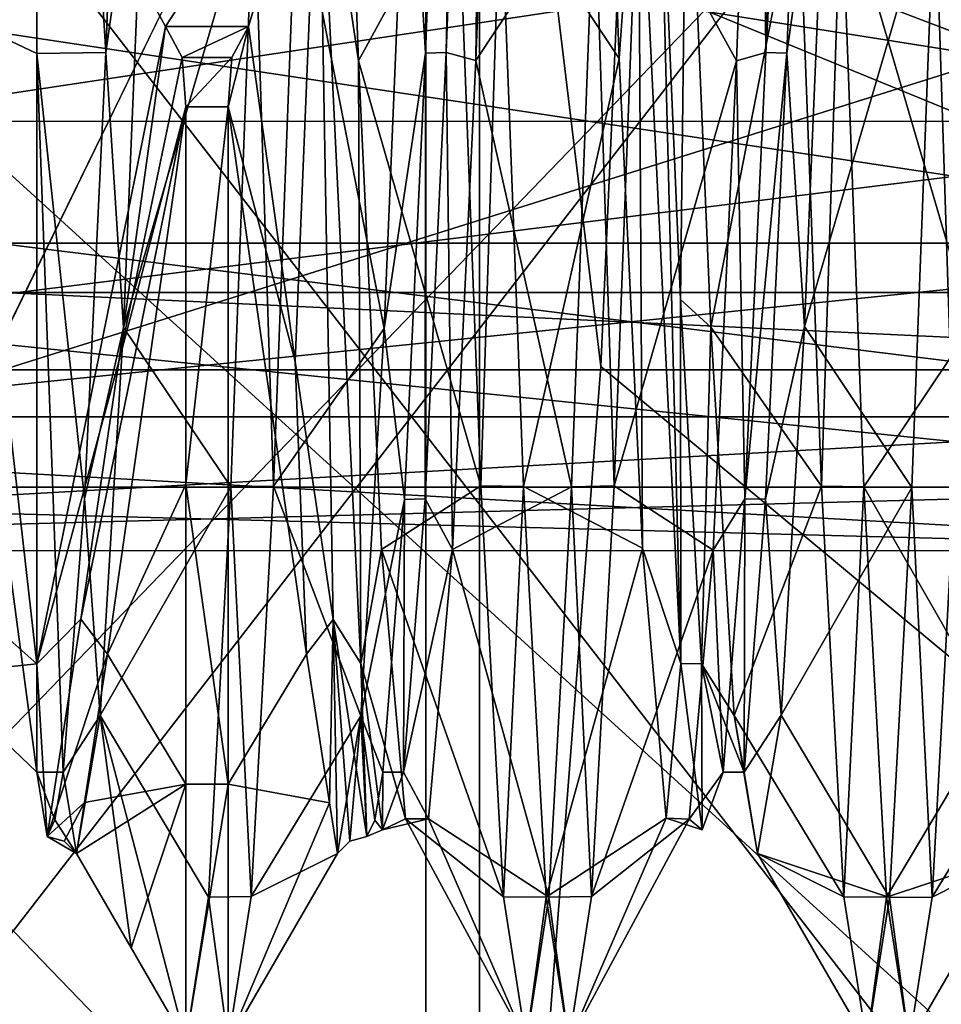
# Model space of a CAD drawing. Header units: millimetres. Extents: x -110 to 163, y -50 to 19.
# Tile 21 of 256: x -99.35 to -96.64, y -20.13 to -17.24. Entities that reach past the tile are written whole.
import ezdxf

# ---------------------------------------------------------------- set-up
doc = ezdxf.new("R2010")
doc.units = ezdxf.units.MM
doc.header["$LTSCALE"] = 65.185185
for name, color, linetype in [('210', 7, 'CONTINUOUS'), ('219', 7, 'CONTINUOUS'), ('233', 7, 'CONTINUOUS'), ('234', 7, 'CONTINUOUS'), ('235', 7, 'CONTINUOUS'), ('362', 7, 'CONTINUOUS'), ('6026', 7, 'CONTINUOUS'), ('6030', 7, 'CONTINUOUS'), ('6190', 7, 'CONTINUOUS'), ('6191', 7, 'CONTINUOUS'), ('6194', 7, 'CONTINUOUS'), ('6227', 7, 'CONTINUOUS'), ('6230', 7, 'CONTINUOUS'), ('6255', 7, 'CONTINUOUS'), ('6257', 7, 'CONTINUOUS'), ('6283', 7, 'CONTINUOUS'), ('6285', 7, 'CONTINUOUS'), ('896', 7, 'CONTINUOUS'), ('900', 7, 'CONTINUOUS'), ('902', 7, 'CONTINUOUS'), ('907', 7, 'CONTINUOUS'), ('911', 7, 'CONTINUOUS'), ('915', 7, 'CONTINUOUS'), ('916', 7, 'CONTINUOUS'), ('922', 7, 'CONTINUOUS'), ('924', 7, 'CONTINUOUS'), ('929', 7, 'CONTINUOUS'), ('930', 7, 'CONTINUOUS'), ('935', 7, 'CONTINUOUS'), ('937', 7, 'CONTINUOUS'), ('940', 7, 'CONTINUOUS'), ('943', 7, 'CONTINUOUS'), ('949', 7, 'CONTINUOUS')]:
    doc.layers.add(name, color=color, linetype=linetype)

msp = doc.modelspace()

# ---------------------------------------------------------------- linework, layer by layer
at = {"layer": '210', "color": 7, "linetype": 'CONTINUOUS', "true_color": 0x0303ff}
for points in [[(-80, -15.3, 18), (-80, -24.3, 15.5885), (-102, -15.3, 18), (-80, -15.3, 18)], [(-102, -15.3, 18), (-80, -24.3, 15.5885), (-102, -24.3, 15.5885), (-102, -15.3, 18)]]:
    msp.add_3dface(points, dxfattribs=at)
at = {"layer": '219', "color": 7, "linetype": 'CONTINUOUS', "true_color": 0x0303ff}
for points in [[(-95.3719, -21.3384, -16.9569), (-80, -15.3, -18), (-102, -15.3, -18), (-95.3719, -21.3384, -16.9569)], [(-102, -24.3, -15.5885), (-95.3719, -21.3384, -16.9569), (-102, -15.3, -18), (-102, -24.3, -15.5885)]]:
    msp.add_3dface(points, dxfattribs=at)
at = {"layer": '233', "color": 7, "linetype": 'CONTINUOUS', "true_color": 0x0303ff}
for points in [[(-103, -25.55, -17.7535), (-103, -15.3, -20.5), (-98, -22.8304, -19.0668), (-103, -25.55, -17.7535)], [(-98, -22.8304, -19.0668), (-103, -15.3, -20.5), (-98, -15.3026, -20.5), (-98, -22.8304, -19.0668)]]:
    msp.add_3dface(points, dxfattribs=at)
at = {"layer": '234', "color": 7, "linetype": 'CONTINUOUS', "true_color": 0x0303ff}
for points in [[(-97.6437, -18.2539, -20.646), (-98, -15.3026, -20.5), (-97.5112, -15.3002, -20.9888), (-97.6437, -18.2539, -20.646)], [(-98, -22.8304, -19.0668), (-98, -15.3026, -20.5), (-97.6437, -18.2539, -20.646), (-98, -22.8304, -19.0668)]]:
    msp.add_3dface(points, dxfattribs=at)
at = {"layer": '235', "color": 7, "linetype": 'CONTINUOUS', "true_color": 0x0303ff}
for points in [[(-103, -15.3, 20.5), (-103, -25.55, 17.7535), (-98, -15.3, 20.5), (-103, -15.3, 20.5)], [(-103, -25.55, 17.7535), (-29.8423, -15.3, 20.5), (-63.9212, -15.3, 20.5), (-103, -25.55, 17.7535)], [(-29.8423, -15.3, 20.5), (-103, -25.55, 17.7535), (-26.6474, -20.0316, 19.9465), (-29.8423, -15.3, 20.5)], [(-103, -25.55, 17.7535), (-63.9212, -15.3, 20.5), (-98, -15.3, 20.5), (-103, -25.55, 17.7535)], [(-26.6474, -20.0316, 19.9465), (-103, -25.55, 17.7535), (-23.4256, -22.6324, 19.1438), (-26.6474, -20.0316, 19.9465)]]:
    msp.add_3dface(points, dxfattribs=at)
at = {"layer": '362', "linetype": 'CONTINUOUS'}
for points in [[(-97.6437, -18.2539, -20.646), (-97.5112, -15.3002, -20.9888), (-94.7336, -20.6767, -21.4421), (-97.6437, -18.2539, -20.646)], [(-97.5112, -15.3002, -20.9888), (-95.7689, -15.3003, -21.9447), (-94.7336, -20.6767, -21.4421), (-97.5112, -15.3002, -20.9888)], [(-98, -22.8304, -19.0668), (-97.6437, -18.2539, -20.646), (-94.7336, -20.6767, -21.4421), (-98, -22.8304, -19.0668)]]:
    msp.add_3dface(points, dxfattribs=at)
at = {"layer": '6026', "linetype": 'CONTINUOUS'}
for points in [[(-91.3745, -43.6626, -52), (-98.1575, -38.458, -52), (-91.3745, 13.0626, -52), (-91.3745, -43.6626, -52)], [(-98.1575, -38.458, -52), (-98.1575, 7.858, -52), (-91.3745, 13.0626, -52), (-98.1575, -38.458, -52)], [(-98.1575, -38.458, -52), (-103.3622, -31.6752, -52), (-98.1575, 7.858, -52), (-98.1575, -38.458, -52)], [(-103.3622, -31.6752, -52), (-103.3622, 1.0752, -52), (-98.1575, 7.858, -52), (-103.3622, -31.6752, -52)]]:
    msp.add_3dface(points, dxfattribs=at)
at = {"layer": '6030', "linetype": 'CONTINUOUS'}
for points in [[(-91.3745, 13.0626, -51.5), (-98.1575, 7.858, -51.5), (-91.3745, -43.6626, -51.5), (-91.3745, 13.0626, -51.5)], [(-98.1575, 7.858, -51.5), (-103.3622, 1.0752, -51.5), (-98.1575, -38.458, -51.5), (-98.1575, 7.858, -51.5)], [(-98.1575, 7.858, -51.5), (-98.1575, -38.458, -51.5), (-91.3745, -43.6626, -51.5), (-98.1575, 7.858, -51.5)], [(-103.3622, 1.0752, -51.5), (-103.3622, -31.6752, -51.5), (-98.1575, -38.458, -51.5), (-103.3622, 1.0752, -51.5)]]:
    msp.add_3dface(points, dxfattribs=at)
at = {"layer": '6190', "color": 7, "linetype": 'CONTINUOUS', "true_color": 0x505055}
for points in [[(-98.1584, -17.3334, -3.8285), (-98.0334, -14.0314, -4.1452), (-98.0975, -17.3315, -3.8295), (-98.1584, -17.3334, -3.8285)], [(-98.0334, -14.0314, -4.1452), (-97.9726, -14.0314, -4.1452), (-98.0975, -17.3315, -3.8295), (-98.0334, -14.0314, -4.1452)], [(-98.2204, -18.6447, -2.7577), (-98.1584, -17.3334, -3.8285), (-98.1595, -18.6433, -2.7595), (-98.2204, -18.6447, -2.7577)], [(-98.1584, -17.3334, -3.8285), (-98.0975, -17.3315, -3.8295), (-98.1595, -18.6433, -2.7595), (-98.1584, -17.3334, -3.8285)], [(-98.2836, -19.4456, -1.2674), (-98.2204, -18.6447, -2.7577), (-98.2227, -19.4456, -1.2674), (-98.2836, -19.4456, -1.2674)], [(-98.2227, -19.4456, -1.2674), (-98.2204, -18.6447, -2.7577), (-98.1595, -18.6433, -2.7595), (-98.2227, -19.4456, -1.2674)]]:
    msp.add_3dface(points, dxfattribs=at)
at = {"layer": '6191', "color": 7, "linetype": 'CONTINUOUS', "true_color": 0x505055}
for points in [[(-97.1583, -17.3315, -3.8295), (-97.0334, -14.0313, -4.1452), (-96.9727, -14.0339, -4.146), (-97.1583, -17.3315, -3.8295)], [(-97.1583, -17.3315, -3.8295), (-96.9727, -14.0339, -4.146), (-97.0976, -17.3343, -3.828), (-97.1583, -17.3315, -3.8295)], [(-97.2203, -18.6433, -2.7594), (-97.1583, -17.3315, -3.8295), (-97.0976, -17.3343, -3.828), (-97.2203, -18.6433, -2.7594)], [(-97.2203, -18.6433, -2.7594), (-97.0976, -17.3343, -3.828), (-97.1595, -18.644, -2.7586), (-97.2203, -18.6433, -2.7594)], [(-97.2836, -19.4456, -1.2674), (-97.2203, -18.6433, -2.7594), (-97.2227, -19.4456, -1.2674), (-97.2836, -19.4456, -1.2674)], [(-97.2203, -18.6433, -2.7594), (-97.1595, -18.644, -2.7586), (-97.2227, -19.4456, -1.2674), (-97.2203, -18.6433, -2.7594)]]:
    msp.add_3dface(points, dxfattribs=at)
at = {"layer": '6194', "color": 7, "linetype": 'CONTINUOUS', "true_color": 0x505055}
for points in [[(-97.5335, -16.567, 4.1457), (-97.4087, -19.1267, 2.0367), (-97.4727, -16.5673, 4.1456), (-97.5335, -16.567, 4.1457)], [(-97.4087, -19.1267, 2.0367), (-97.4095, -18.0573, 3.3451), (-97.4727, -16.5673, 4.1456), (-97.4087, -19.1267, 2.0367)], [(-97.4087, -19.1267, 2.0367), (-97.3477, -19.1281, 2.0343), (-97.4095, -18.0573, 3.3451), (-97.4087, -19.1267, 2.0367)], [(-97.4087, -19.1267, 2.0367), (-97.3455, -19.6152, 0.4141), (-97.3477, -19.1281, 2.0343), (-97.4087, -19.1267, 2.0367)], [(-97.3455, -19.6152, 0.4141), (-97.2836, -19.4456, -1.2674), (-97.3477, -19.1281, 2.0343), (-97.3455, -19.6152, 0.4141)], [(-97.2836, -19.4456, -1.2674), (-97.2227, -19.4456, -1.2674), (-97.3477, -19.1281, 2.0343), (-97.2836, -19.4456, -1.2674)]]:
    msp.add_3dface(points, dxfattribs=at)
at = {"layer": '6227', "linetype": 'CONTINUOUS'}
for points in [[(-103.8168, -15.3, -17.25), (-95.5, -15.3, -17.25), (-95.5, -23.925, -14.9389), (-103.8168, -15.3, -17.25)], [(-103.8168, -23.925, -14.9389), (-103.8168, -15.3, -17.25), (-95.5, -23.925, -14.9389), (-103.8168, -23.925, -14.9389)], [(-95.5, -15.3, 17.25), (-103.8168, -15.3, 17.25), (-103.8168, -23.925, 14.9389), (-95.5, -15.3, 17.25)], [(-95.5, -15.3, 17.25), (-103.8168, -23.925, 14.9389), (-95.5, -23.925, 14.9389), (-95.5, -15.3, 17.25)]]:
    msp.add_3dface(points, dxfattribs=at)
at = {"layer": '6230', "linetype": 'CONTINUOUS'}
for points in [[(-100.6, -15.3, 10.55), (-95.8, -15.3, 10.55), (-95.8, -21.5011, 8.5351), (-100.6, -15.3, 10.55)], [(-100.6, -15.3, 10.55), (-95.8, -21.5011, 8.5351), (-100.6, -21.5011, 8.5351), (-100.6, -15.3, 10.55)], [(-95.8, -15.3, -10.55), (-100.6, -15.3, -10.55), (-100.6, -21.5011, -8.5351), (-95.8, -15.3, -10.55)], [(-95.8, -21.5011, -8.5351), (-95.8, -15.3, -10.55), (-100.6, -21.5011, -8.5351), (-95.8, -21.5011, -8.5351)]]:
    msp.add_3dface(points, dxfattribs=at)
at = {"layer": '6255', "linetype": 'CONTINUOUS'}
for points in [[(-95.3, -17.534, 11.9588), (-95.3, -16.424, 11.7715), (-102.3, -17.5343, 11.9581), (-95.3, -17.534, 11.9588)], [(-95.3, -16.424, 11.7715), (-102.3, -16.4241, 11.7714), (-102.3, -17.5343, 11.9581), (-95.3, -16.424, 11.7715)], [(-95.3, -18.4025, 12.675), (-95.3, -17.534, 11.9588), (-102.3, -18.4025, 12.675), (-95.3, -18.4025, 12.675)], [(-95.3, -17.534, 11.9588), (-102.3, -17.5343, 11.9581), (-102.3, -18.4025, 12.675), (-95.3, -17.534, 11.9588)]]:
    msp.add_3dface(points, dxfattribs=at)
at = {"layer": '6257', "linetype": 'CONTINUOUS'}
for points in [[(-95.3, -16.8376, 16.1018), (-95.3, -17.892, 15.7077), (-102.3, -16.8374, 16.1018), (-95.3, -16.8376, 16.1018)], [(-95.3, -17.892, 15.7077), (-102.3, -17.8924, 15.7083), (-102.3, -16.8374, 16.1018), (-95.3, -17.892, 15.7077)], [(-95.3, -17.892, 15.7077), (-95.3, -18.6092, 14.8402), (-102.3, -17.8924, 15.7083), (-95.3, -17.892, 15.7077)], [(-95.3, -18.6092, 14.8402), (-102.3, -18.6093, 14.84), (-102.3, -17.8924, 15.7083), (-95.3, -18.6092, 14.8402)], [(-95.3, -18.7952, 13.7299), (-95.3, -18.4025, 12.675), (-102.3, -18.7959, 13.7299), (-95.3, -18.7952, 13.7299)], [(-95.3, -18.4025, 12.675), (-102.3, -18.4025, 12.675), (-102.3, -18.7959, 13.7299), (-95.3, -18.4025, 12.675)], [(-95.3, -18.6092, 14.8402), (-95.3, -18.7952, 13.7299), (-102.3, -18.6093, 14.84), (-95.3, -18.6092, 14.8402)], [(-95.3, -18.7952, 13.7299), (-102.3, -18.7959, 13.7299), (-102.3, -18.6093, 14.84), (-95.3, -18.7952, 13.7299)]]:
    msp.add_3dface(points, dxfattribs=at)
at = {"layer": '6283', "linetype": 'CONTINUOUS'}
for points in [[(-95.3, -16.4241, -11.7714), (-95.3, -17.534, -11.9589), (-102.3, -16.4239, -11.7715), (-95.3, -16.4241, -11.7714)], [(-95.3, -17.534, -11.9589), (-102.3, -17.5343, -11.9582), (-102.3, -16.4239, -11.7715), (-95.3, -17.534, -11.9589)], [(-95.3, -17.534, -11.9589), (-95.3, -18.4024, -12.6749), (-102.3, -17.5343, -11.9582), (-95.3, -17.534, -11.9589)], [(-95.3, -18.4024, -12.6749), (-102.3, -18.4025, -12.6751), (-102.3, -17.5343, -11.9582), (-95.3, -18.4024, -12.6749)], [(-95.3, -18.4024, -12.6749), (-95.3, -18.7952, -13.73), (-102.3, -18.4025, -12.6751), (-95.3, -18.4024, -12.6749)], [(-95.3, -18.7952, -13.73), (-102.3, -18.7959, -13.7298), (-102.3, -18.4025, -12.6751), (-95.3, -18.7952, -13.73)], [(-95.3, -18.7952, -13.73), (-95.3, -18.6092, -14.8401), (-102.3, -18.7959, -13.7298), (-95.3, -18.7952, -13.73)], [(-95.3, -18.6092, -14.8401), (-102.3, -18.6092, -14.8401), (-102.3, -18.7959, -13.7298), (-95.3, -18.6092, -14.8401)]]:
    msp.add_3dface(points, dxfattribs=at)
at = {"layer": '6285', "linetype": 'CONTINUOUS'}
for points in [[(-95.3, -17.892, -15.7077), (-95.3, -16.8375, -16.1018), (-102.3, -17.8924, -15.7083), (-95.3, -17.892, -15.7077)], [(-95.3, -16.8375, -16.1018), (-102.3, -16.8376, -16.1017), (-102.3, -17.8924, -15.7083), (-95.3, -16.8375, -16.1018)], [(-95.3, -18.6092, -14.8401), (-95.3, -17.892, -15.7077), (-102.3, -18.6092, -14.8401), (-95.3, -18.6092, -14.8401)], [(-102.3, -18.6092, -14.8401), (-95.3, -17.892, -15.7077), (-102.3, -17.8924, -15.7083), (-102.3, -18.6092, -14.8401)]]:
    msp.add_3dface(points, dxfattribs=at)
at = {"layer": '896', "color": 7, "linetype": 'CONTINUOUS', "true_color": 0x505055}
for points in [[(-98.3548, -17.3559, 3.873), (-98.063, -16.8215, 4.6997), (-98.4247, -15.5355, 4.3787), (-98.3548, -17.3559, 3.873)], [(-97.9413, -15.5371, -4.3788), (-97.6622, -16.829, -4.6973), (-98.0109, -17.3555, -3.8736), (-97.9413, -15.5371, -4.3788)], [(-98.9755, -16.4724, -4.2255), (-98.6622, -16.8278, -4.6977), (-99.0456, -18.1399, -3.3409), (-98.9755, -16.4724, -4.2255)], [(-97.3204, -18.1383, 3.3425), (-97.0629, -16.8236, 4.6991), (-97.3904, -16.4698, 4.2258), (-97.3204, -18.1383, 3.3425)], [(-96.9756, -16.4764, -4.2246), (-96.6622, -16.8291, -4.6973), (-97.0454, -18.1373, -3.3435), (-96.9756, -16.4764, -4.2246)], [(-98.6622, -16.8278, -4.6977), (-98.7295, -18.6078, -3.6691), (-99.0456, -18.1399, -3.3409), (-98.6622, -16.8278, -4.6977)], [(-97.9956, -18.6048, 3.6718), (-98.063, -16.8215, 4.6997), (-98.3548, -17.3559, 3.873), (-97.9956, -18.6048, 3.6718)], [(-97.6622, -16.829, -4.6973), (-97.7295, -18.6074, -3.6695), (-98.0109, -17.3555, -3.8736), (-97.6622, -16.829, -4.6973)], [(-96.9956, -18.6054, 3.6713), (-97.0629, -16.8236, 4.6991), (-97.3204, -18.1383, 3.3425), (-96.9956, -18.6054, 3.6713)], [(-96.6622, -16.8291, -4.6973), (-96.7296, -18.6097, -3.6674), (-97.0454, -18.1373, -3.3435), (-96.6622, -16.8291, -4.6973)], [(-98.287, -18.7922, 2.6517), (-97.9956, -18.6048, 3.6718), (-98.3548, -17.3559, 3.873), (-98.287, -18.7922, 2.6517)], [(-98.0109, -17.3555, -3.8736), (-97.7295, -18.6074, -3.6695), (-98.0789, -18.7921, -2.6521), (-98.0109, -17.3555, -3.8736)], [(-99.0456, -18.1399, -3.3409), (-98.7295, -18.6078, -3.6691), (-99.1138, -19.2798, -1.8407), (-99.0456, -18.1399, -3.3409)], [(-97.2521, -19.2794, 1.8422), (-96.9956, -18.6054, 3.6713), (-97.3204, -18.1383, 3.3425), (-97.2521, -19.2794, 1.8422)], [(-97.0454, -18.1373, -3.3435), (-96.7296, -18.6097, -3.6674), (-97.1137, -19.2789, -1.8428), (-97.0454, -18.1373, -3.3435)], [(-98.7295, -18.6078, -3.6691), (-98.7957, -19.8132, -2.0087), (-99.1138, -19.2798, -1.8407), (-98.7295, -18.6078, -3.6691)], [(-97.9293, -19.8125, 2.0102), (-97.9956, -18.6048, 3.6718), (-98.287, -18.7922, 2.6517), (-97.9293, -19.8125, 2.0102)], [(-97.7295, -18.6074, -3.6695), (-97.7957, -19.8128, -2.0095), (-98.0789, -18.7921, -2.6521), (-97.7295, -18.6074, -3.6695)], [(-96.9293, -19.8121, 2.0109), (-96.9956, -18.6054, 3.6713), (-97.2521, -19.2794, 1.8422), (-96.9293, -19.8121, 2.0109)], [(-96.7296, -18.6097, -3.6674), (-96.7958, -19.8145, -2.0057), (-97.1137, -19.2789, -1.8428), (-96.7296, -18.6097, -3.6674)], [(-98.2168, -19.5828, 0.9414), (-97.9293, -19.8125, 2.0102), (-98.287, -18.7922, 2.6517), (-98.2168, -19.5828, 0.9414)], [(-98.0789, -18.7921, -2.6521), (-97.7957, -19.8128, -2.0095), (-98.1493, -19.5836, -0.9371), (-98.0789, -18.7921, -2.6521)], [(-99.0227, -19.9625, 0.0029), (-99.1829, -19.685, 0.0027), (-99.1138, -19.2798, -1.8407), (-99.0227, -19.9625, 0.0029)], [(-98.8625, -20.24), (-99.0227, -19.9625, 0.0029), (-99.1138, -19.2798, -1.8407), (-98.8625, -20.24)], [(-98.7957, -19.8132, -2.0087), (-98.8625, -20.24), (-99.1138, -19.2798, -1.8407), (-98.7957, -19.8132, -2.0087)], [(-97.1829, -19.685, -0.0001), (-96.9293, -19.8121, 2.0109), (-97.2521, -19.2794, 1.8422), (-97.1829, -19.685, -0.0001)], [(-97.1137, -19.2789, -1.8428), (-96.7958, -19.8145, -2.0057), (-97.1829, -19.685, -0.0001), (-97.1137, -19.2789, -1.8428)], [(-97.8625, -20.24, -0.0005), (-97.9293, -19.8125, 2.0102), (-98.2168, -19.5828, 0.9414), (-97.8625, -20.24, -0.0005)], [(-98.1493, -19.5836, -0.9371), (-97.8625, -20.24, -0.0005), (-98.2168, -19.5828, 0.9414), (-98.1493, -19.5836, -0.9371)], [(-97.7957, -19.8128, -2.0095), (-97.8625, -20.24, -0.0005), (-98.1493, -19.5836, -0.9371), (-97.7957, -19.8128, -2.0095)], [(-96.8626, -20.24, 0.0028), (-96.9293, -19.8121, 2.0109), (-97.1829, -19.685, -0.0001), (-96.8626, -20.24, 0.0028)], [(-96.7958, -19.8145, -2.0057), (-96.8626, -20.24, 0.0028), (-97.1829, -19.685, -0.0001), (-96.7958, -19.8145, -2.0057)]]:
    msp.add_3dface(points, dxfattribs=at)
at = {"layer": '900', "color": 7, "linetype": 'CONTINUOUS', "true_color": 0x505055}
for points in [[(-97.659, -15.5304, 4.3789), (-97.9379, -16.8244, 4.6988), (-97.5893, -17.3491, 3.8765), (-97.659, -15.5304, 4.3789)], [(-97.2452, -17.3565, -3.873), (-97.5371, -16.8261, -4.6982), (-97.1756, -15.541, -4.3787), (-97.2452, -17.3565, -3.873)], [(-98.2798, -18.1426, -3.3387), (-98.5371, -16.8248, -4.6987), (-98.2099, -16.4782, -4.2239), (-98.2798, -18.1426, -3.3387)], [(-96.6247, -16.4665, 4.2267), (-96.9379, -16.8264, 4.6981), (-96.5547, -18.1361, 3.3443), (-96.6247, -16.4665, 4.2267)], [(-98.6044, -18.6055, -3.6713), (-98.5371, -16.8248, -4.6987), (-98.2798, -18.1426, -3.3387), (-98.6044, -18.6055, -3.6713)], [(-97.9379, -16.8244, 4.6988), (-97.8705, -18.6071, 3.6697), (-97.5893, -17.3491, 3.8765), (-97.9379, -16.8244, 4.6988)], [(-97.6044, -18.6052, -3.6715), (-97.5371, -16.8261, -4.6982), (-97.2452, -17.3565, -3.873), (-97.6044, -18.6052, -3.6715)], [(-96.9379, -16.8264, 4.6981), (-96.8705, -18.6076, 3.6693), (-96.5547, -18.1361, 3.3443), (-96.9379, -16.8264, 4.6981)], [(-97.5893, -17.3491, 3.8765), (-97.8705, -18.6071, 3.6697), (-97.5213, -18.7878, 2.6576), (-97.5893, -17.3491, 3.8765)], [(-97.3132, -18.7935, -2.6501), (-97.6044, -18.6052, -3.6715), (-97.2452, -17.3565, -3.873), (-97.3132, -18.7935, -2.6501)], [(-98.3479, -19.2802, -1.8393), (-98.6044, -18.6055, -3.6713), (-98.2798, -18.1426, -3.3387), (-98.3479, -19.2802, -1.8393)], [(-96.5547, -18.1361, 3.3443), (-96.8705, -18.6076, 3.6693), (-96.4863, -19.2792, 1.8425), (-96.5547, -18.1361, 3.3443)], [(-98.6706, -19.8117, -2.012), (-98.6044, -18.6055, -3.6713), (-98.3479, -19.2802, -1.8393), (-98.6706, -19.8117, -2.012)], [(-97.8705, -18.6071, 3.6697), (-97.8042, -19.8137, 2.0074), (-97.5213, -18.7878, 2.6576), (-97.8705, -18.6071, 3.6697)], [(-97.6706, -19.8116, -2.0122), (-97.6044, -18.6052, -3.6715), (-97.3132, -18.7935, -2.6501), (-97.6706, -19.8116, -2.0122)], [(-96.8705, -18.6076, 3.6693), (-96.8043, -19.8133, 2.0083), (-96.4863, -19.2792, 1.8425), (-96.8705, -18.6076, 3.6693)], [(-96.6707, -19.8133, -2.0083), (-96.6045, -18.6076, -3.6693), (-96.3482, -19.2824, -1.8352), (-96.6707, -19.8133, -2.0083)], [(-97.5213, -18.7878, 2.6576), (-97.8042, -19.8137, 2.0074), (-97.4513, -19.581, 0.95), (-97.5213, -18.7878, 2.6576)], [(-97.3836, -19.5846, -0.9325), (-97.6706, -19.8116, -2.0122), (-97.3132, -18.7935, -2.6501), (-97.3836, -19.5846, -0.9325)], [(-98.4171, -19.685, 0.0029), (-98.6706, -19.8117, -2.012), (-98.3479, -19.2802, -1.8393), (-98.4171, -19.685, 0.0029)], [(-96.4863, -19.2792, 1.8425), (-96.8043, -19.8133, 2.0083), (-96.4172, -19.6851, 0.0037), (-96.4863, -19.2792, 1.8425)], [(-96.4172, -19.6851, 0.0037), (-96.6707, -19.8133, -2.0083), (-96.3482, -19.2824, -1.8352), (-96.4172, -19.6851, 0.0037)], [(-97.8042, -19.8137, 2.0074), (-97.7374, -20.24, -0.0035), (-97.4513, -19.581, 0.95), (-97.8042, -19.8137, 2.0074)], [(-97.4513, -19.581, 0.95), (-97.7374, -20.24, -0.0035), (-97.3836, -19.5846, -0.9325), (-97.4513, -19.581, 0.95)], [(-97.7374, -20.24, -0.0035), (-97.6706, -19.8116, -2.0122), (-97.3836, -19.5846, -0.9325), (-97.7374, -20.24, -0.0035)], [(-98.7375, -20.24), (-98.6706, -19.8117, -2.012), (-98.4171, -19.685, 0.0029), (-98.7375, -20.24)], [(-96.8043, -19.8133, 2.0083), (-96.7375, -20.24, 0), (-96.4172, -19.6851, 0.0037), (-96.8043, -19.8133, 2.0083)], [(-96.7375, -20.24, 0), (-96.6707, -19.8133, -2.0083), (-96.4172, -19.6851, 0.0037), (-96.7375, -20.24, 0)]]:
    msp.add_3dface(points, dxfattribs=at)
at = {"layer": '902', "color": 7, "linetype": 'CONTINUOUS', "true_color": 0x505055}
for points in [[(-99.0975, -17.3316, -3.8294), (-99.3, -14.0326, -4.1456), (-98.9726, -14.0303, -4.1449), (-99.0975, -17.3316, -3.8294)], [(-99.3, -17.3352, -3.8276), (-99.3, -14.0326, -4.1456), (-99.0975, -17.3316, -3.8294), (-99.3, -17.3352, -3.8276)], [(-99.1595, -18.6431, -2.7597), (-99.3, -17.3352, -3.8276), (-99.0975, -17.3316, -3.8294), (-99.1595, -18.6431, -2.7597)], [(-99.3, -19.4456, -1.2674), (-99.3, -17.3352, -3.8276), (-99.2227, -19.4456, -1.2674), (-99.3, -19.4456, -1.2674)], [(-99.2227, -19.4456, -1.2674), (-99.3, -17.3352, -3.8276), (-99.1595, -18.6431, -2.7597), (-99.2227, -19.4456, -1.2674)]]:
    msp.add_3dface(points, dxfattribs=at)
at = {"layer": '907', "color": 7, "linetype": 'CONTINUOUS', "true_color": 0x505055}
for points in [[(-98.8625, -17.492, 3.799), (-99.0924, -19.0991, 2.1904), (-98.8625, -18.6013, 3.2286), (-98.8625, -17.492, 3.799)], [(-98.8625, -18.6013, 3.2286), (-99.0924, -19.0991, 2.1904), (-98.8625, -19.4812, 2.3441), (-98.8625, -18.6013, 3.2286)], [(-99.0924, -19.0991, 2.1904), (-99.1593, -19.5355, 1.1363), (-98.8625, -19.4812, 2.3441), (-99.0924, -19.0991, 2.1904)], [(-99.1829, -19.685, 0.0027), (-99.0227, -19.9625, 0.0029), (-98.8625, -19.4812, 2.3441), (-99.1829, -19.685, 0.0027)], [(-99.1593, -19.5355, 1.1363), (-99.1829, -19.685, 0.0027), (-98.8625, -19.4812, 2.3441), (-99.1593, -19.5355, 1.1363)], [(-99.0227, -19.9625, 0.0029), (-98.8625, -20.24), (-98.8625, -19.4812, 2.3441), (-99.0227, -19.9625, 0.0029)]]:
    msp.add_3dface(points, dxfattribs=at)
at = {"layer": '911', "color": 7, "linetype": 'CONTINUOUS', "true_color": 0x505055}
for points in [[(-98.8725, -17.3467, 3.8439), (-98.9215, -17.2552, 3.869), (-99.0588, -18.2393, 3.1863), (-98.8725, -17.3467, 3.8439)], [(-98.8625, -17.492, 3.799), (-98.8725, -17.3467, 3.8439), (-99.0588, -18.2393, 3.1863), (-98.8625, -17.492, 3.799)], [(-99.0924, -19.0991, 2.1904), (-98.8625, -17.492, 3.799), (-99.1706, -18.997, 2.2637), (-99.0924, -19.0991, 2.1904)], [(-99.1706, -18.997, 2.2637), (-98.8625, -17.492, 3.799), (-99.0588, -18.2393, 3.1863), (-99.1706, -18.997, 2.2637)], [(-99.2695, -19.635, 0.003), (-99.0924, -19.0991, 2.1904), (-99.1706, -18.997, 2.2637), (-99.2695, -19.635, 0.003)], [(-99.1593, -19.5355, 1.1363), (-99.0924, -19.0991, 2.1904), (-99.2695, -19.635, 0.003), (-99.1593, -19.5355, 1.1363)], [(-99.2194, -19.6485, 0.0015), (-99.1593, -19.5355, 1.1363), (-99.2695, -19.635, 0.003), (-99.2194, -19.6485, 0.0015)], [(-99.1829, -19.685, 0.0027), (-99.1593, -19.5355, 1.1363), (-99.2194, -19.6485, 0.0015), (-99.1829, -19.685, 0.0027)]]:
    msp.add_3dface(points, dxfattribs=at)
at = {"layer": '915', "color": 7, "linetype": 'CONTINUOUS', "true_color": 0x505055}
for points in [[(-98.7295, -18.6078, -3.6691), (-98.6622, -16.8278, -4.6977), (-98.6044, -18.6055, -3.6713), (-98.7295, -18.6078, -3.6691)], [(-98.6622, -16.8278, -4.6977), (-98.5371, -16.8248, -4.6987), (-98.6044, -18.6055, -3.6713), (-98.6622, -16.8278, -4.6977)], [(-98.063, -16.8215, 4.6997), (-97.9956, -18.6048, 3.6718), (-97.9379, -16.8244, 4.6988), (-98.063, -16.8215, 4.6997)], [(-97.9956, -18.6048, 3.6718), (-97.8705, -18.6071, 3.6697), (-97.9379, -16.8244, 4.6988), (-97.9956, -18.6048, 3.6718)], [(-97.7295, -18.6074, -3.6695), (-97.6622, -16.829, -4.6973), (-97.6044, -18.6052, -3.6715), (-97.7295, -18.6074, -3.6695)], [(-97.6622, -16.829, -4.6973), (-97.5371, -16.8261, -4.6982), (-97.6044, -18.6052, -3.6715), (-97.6622, -16.829, -4.6973)], [(-97.0629, -16.8236, 4.6991), (-96.9956, -18.6054, 3.6713), (-96.9379, -16.8264, 4.6981), (-97.0629, -16.8236, 4.6991)], [(-96.9956, -18.6054, 3.6713), (-96.8705, -18.6076, 3.6693), (-96.9379, -16.8264, 4.6981), (-96.9956, -18.6054, 3.6713)], [(-96.7296, -18.6097, -3.6674), (-96.6622, -16.8291, -4.6973), (-96.6045, -18.6076, -3.6693), (-96.7296, -18.6097, -3.6674)], [(-96.6622, -16.8291, -4.6973), (-96.5371, -16.8264, -4.6982), (-96.6045, -18.6076, -3.6693), (-96.6622, -16.8291, -4.6973)], [(-98.7957, -19.8132, -2.0087), (-98.7295, -18.6078, -3.6691), (-98.6706, -19.8117, -2.012), (-98.7957, -19.8132, -2.0087)], [(-98.7295, -18.6078, -3.6691), (-98.6044, -18.6055, -3.6713), (-98.6706, -19.8117, -2.012), (-98.7295, -18.6078, -3.6691)], [(-97.9956, -18.6048, 3.6718), (-97.9293, -19.8125, 2.0102), (-97.8705, -18.6071, 3.6697), (-97.9956, -18.6048, 3.6718)], [(-97.9293, -19.8125, 2.0102), (-97.8042, -19.8137, 2.0074), (-97.8705, -18.6071, 3.6697), (-97.9293, -19.8125, 2.0102)], [(-97.7957, -19.8128, -2.0095), (-97.7295, -18.6074, -3.6695), (-97.6706, -19.8116, -2.0122), (-97.7957, -19.8128, -2.0095)], [(-97.7295, -18.6074, -3.6695), (-97.6044, -18.6052, -3.6715), (-97.6706, -19.8116, -2.0122), (-97.7295, -18.6074, -3.6695)], [(-96.9956, -18.6054, 3.6713), (-96.9293, -19.8121, 2.0109), (-96.8705, -18.6076, 3.6693), (-96.9956, -18.6054, 3.6713)], [(-96.9293, -19.8121, 2.0109), (-96.8043, -19.8133, 2.0083), (-96.8705, -18.6076, 3.6693), (-96.9293, -19.8121, 2.0109)], [(-96.7958, -19.8145, -2.0057), (-96.7296, -18.6097, -3.6674), (-96.6707, -19.8133, -2.0083), (-96.7958, -19.8145, -2.0057)], [(-96.7296, -18.6097, -3.6674), (-96.6045, -18.6076, -3.6693), (-96.6707, -19.8133, -2.0083), (-96.7296, -18.6097, -3.6674)], [(-98.8625, -20.24), (-98.7957, -19.8132, -2.0087), (-98.7375, -20.24), (-98.8625, -20.24)], [(-98.7957, -19.8132, -2.0087), (-98.6706, -19.8117, -2.012), (-98.7375, -20.24), (-98.7957, -19.8132, -2.0087)], [(-97.9293, -19.8125, 2.0102), (-97.8625, -20.24, -0.0005), (-97.8042, -19.8137, 2.0074), (-97.9293, -19.8125, 2.0102)], [(-97.8625, -20.24, -0.0005), (-97.7957, -19.8128, -2.0095), (-97.7374, -20.24, -0.0035), (-97.8625, -20.24, -0.0005)], [(-97.7957, -19.8128, -2.0095), (-97.6706, -19.8116, -2.0122), (-97.7374, -20.24, -0.0035), (-97.7957, -19.8128, -2.0095)], [(-96.9293, -19.8121, 2.0109), (-96.8626, -20.24, 0.0028), (-96.8043, -19.8133, 2.0083), (-96.9293, -19.8121, 2.0109)], [(-96.8626, -20.24, 0.0028), (-96.7375, -20.24, 0), (-96.8043, -19.8133, 2.0083), (-96.8626, -20.24, 0.0028)], [(-96.7958, -19.8145, -2.0057), (-96.6707, -19.8133, -2.0083), (-96.7375, -20.24, 0), (-96.7958, -19.8145, -2.0057)], [(-97.8625, -20.24, -0.0005), (-97.7374, -20.24, -0.0035), (-97.8042, -19.8137, 2.0074), (-97.8625, -20.24, -0.0005)], [(-96.8626, -20.24, 0.0028), (-96.7958, -19.8145, -2.0057), (-96.7375, -20.24, 0), (-96.8626, -20.24, 0.0028)]]:
    msp.add_3dface(points, dxfattribs=at)
at = {"layer": '916', "color": 7, "linetype": 'CONTINUOUS', "true_color": 0x505055}
for points in [[(-98.1584, -17.3334, -3.8285), (-98.1422, -14.5997, -4.3289), (-98.0334, -14.0314, -4.1452), (-98.1584, -17.3334, -3.8285)], [(-97.1583, -17.3315, -3.8295), (-97.1756, -15.541, -4.3787), (-97.0334, -14.0313, -4.1452), (-97.1583, -17.3315, -3.8295)], [(-98.2099, -16.4782, -4.2239), (-98.1422, -14.5997, -4.3289), (-98.1584, -17.3334, -3.8285), (-98.2099, -16.4782, -4.2239)], [(-97.659, -15.5304, 4.3789), (-97.5893, -17.3491, 3.8765), (-97.5335, -16.567, 4.1457), (-97.659, -15.5304, 4.3789)], [(-97.2452, -17.3565, -3.873), (-97.1756, -15.541, -4.3787), (-97.1583, -17.3315, -3.8295), (-97.2452, -17.3565, -3.873)], [(-98.2798, -18.1426, -3.3387), (-98.2099, -16.4782, -4.2239), (-98.1584, -17.3334, -3.8285), (-98.2798, -18.1426, -3.3387)], [(-97.5893, -17.3491, 3.8765), (-97.5213, -18.7878, 2.6576), (-97.5335, -16.567, 4.1457), (-97.5893, -17.3491, 3.8765)], [(-97.5335, -16.567, 4.1457), (-97.5213, -18.7878, 2.6576), (-97.4087, -19.1267, 2.0367), (-97.5335, -16.567, 4.1457)], [(-98.2204, -18.6447, -2.7577), (-98.2798, -18.1426, -3.3387), (-98.1584, -17.3334, -3.8285), (-98.2204, -18.6447, -2.7577)], [(-97.2203, -18.6433, -2.7594), (-97.2452, -17.3565, -3.873), (-97.1583, -17.3315, -3.8295), (-97.2203, -18.6433, -2.7594)], [(-97.3132, -18.7935, -2.6501), (-97.2452, -17.3565, -3.873), (-97.2203, -18.6433, -2.7594), (-97.3132, -18.7935, -2.6501)], [(-98.3479, -19.2802, -1.8393), (-98.2798, -18.1426, -3.3387), (-98.2204, -18.6447, -2.7577), (-98.3479, -19.2802, -1.8393)], [(-98.2836, -19.4456, -1.2674), (-98.3479, -19.2802, -1.8393), (-98.2204, -18.6447, -2.7577), (-98.2836, -19.4456, -1.2674)], [(-97.2836, -19.4456, -1.2674), (-97.3132, -18.7935, -2.6501), (-97.2203, -18.6433, -2.7594), (-97.2836, -19.4456, -1.2674)], [(-97.5213, -18.7878, 2.6576), (-97.4513, -19.581, 0.95), (-97.4087, -19.1267, 2.0367), (-97.5213, -18.7878, 2.6576)], [(-97.3836, -19.5846, -0.9325), (-97.3132, -18.7935, -2.6501), (-97.2836, -19.4456, -1.2674), (-97.3836, -19.5846, -0.9325)], [(-97.4087, -19.1267, 2.0367), (-97.4513, -19.581, 0.95), (-97.3455, -19.6152, 0.4141), (-97.4087, -19.1267, 2.0367)], [(-98.4171, -19.685, 0.0029), (-98.3479, -19.2802, -1.8393), (-98.3805, -19.6484, 0.0006), (-98.4171, -19.685, 0.0029)], [(-98.3805, -19.6484, 0.0006), (-98.3479, -19.2802, -1.8393), (-98.3304, -19.635, 0.0004), (-98.3805, -19.6484, 0.0006)], [(-98.3304, -19.635, 0.0004), (-98.3479, -19.2802, -1.8393), (-98.3075, -19.5874, -0.6403), (-98.3304, -19.635, 0.0004)], [(-98.3075, -19.5874, -0.6403), (-98.3479, -19.2802, -1.8393), (-98.2836, -19.4456, -1.2674), (-98.3075, -19.5874, -0.6403)], [(-97.3455, -19.6152, 0.4141), (-97.3836, -19.5846, -0.9325), (-97.2836, -19.4456, -1.2674), (-97.3455, -19.6152, 0.4141)], [(-97.4513, -19.581, 0.95), (-97.3836, -19.5846, -0.9325), (-97.3455, -19.6152, 0.4141), (-97.4513, -19.581, 0.95)]]:
    msp.add_3dface(points, dxfattribs=at)
at = {"layer": '922', "color": 7, "linetype": 'CONTINUOUS', "true_color": 0x505055}
for points in [[(-98.9215, -17.2552, 3.869), (-98.4727, -16.5669, 4.1458), (-99.3, -16.5674, 4.1456), (-98.9215, -17.2552, 3.869)], [(-99.3, -19.1276, 2.0351), (-98.9215, -17.2552, 3.869), (-99.3, -16.5674, 4.1456), (-99.3, -19.1276, 2.0351)], [(-98.4727, -16.5669, 4.1458), (-98.9215, -17.2552, 3.869), (-98.6785, -17.2552, 3.869), (-98.4727, -16.5669, 4.1458)], [(-98.5411, -18.2396, 3.1861), (-98.4727, -16.5669, 4.1458), (-98.6785, -17.2552, 3.869), (-98.5411, -18.2396, 3.1861)], [(-98.4293, -18.9974, 2.263), (-98.4727, -16.5669, 4.1458), (-98.5411, -18.2396, 3.1861), (-98.4293, -18.9974, 2.263)], [(-98.3478, -19.1267, 2.0368), (-98.4727, -16.5669, 4.1458), (-98.4293, -18.9974, 2.263), (-98.3478, -19.1267, 2.0368)], [(-99.0588, -18.2393, 3.1863), (-98.9215, -17.2552, 3.869), (-99.3, -19.1276, 2.0351), (-99.0588, -18.2393, 3.1863)], [(-99.1706, -18.997, 2.2637), (-99.0588, -18.2393, 3.1863), (-99.3, -19.1276, 2.0351), (-99.1706, -18.997, 2.2637)], [(-99.2695, -19.635, 0.003), (-99.1706, -18.997, 2.2637), (-99.3, -19.1276, 2.0351), (-99.2695, -19.635, 0.003)], [(-98.3304, -19.635, 0.0004), (-98.3478, -19.1267, 2.0368), (-98.4293, -18.9974, 2.263), (-98.3304, -19.635, 0.0004)], [(-99.3, -19.4456, -1.2674), (-99.2695, -19.635, 0.003), (-99.3, -19.1276, 2.0351), (-99.3, -19.4456, -1.2674)], [(-98.3478, -19.1267, 2.0368), (-98.3304, -19.635, 0.0004), (-98.2846, -19.6152, 0.4142), (-98.3478, -19.1267, 2.0368)], [(-99.3, -19.4456, -1.2674), (-99.2227, -19.4456, -1.2674), (-99.2464, -19.5865, -0.6467), (-99.3, -19.4456, -1.2674)], [(-99.2695, -19.635, 0.003), (-99.3, -19.4456, -1.2674), (-99.2464, -19.5865, -0.6467), (-99.2695, -19.635, 0.003)], [(-98.3075, -19.5874, -0.6403), (-98.2836, -19.4456, -1.2674), (-98.2846, -19.6152, 0.4142), (-98.3075, -19.5874, -0.6403)], [(-98.2846, -19.6152, 0.4142), (-98.2836, -19.4456, -1.2674), (-98.2227, -19.4456, -1.2674), (-98.2846, -19.6152, 0.4142)], [(-98.3304, -19.635, 0.0004), (-98.3075, -19.5874, -0.6403), (-98.2846, -19.6152, 0.4142), (-98.3304, -19.635, 0.0004)]]:
    msp.add_3dface(points, dxfattribs=at)
at = {"layer": '924', "color": 7, "linetype": 'CONTINUOUS', "true_color": 0x505055}
for points in [[(-98.9215, -17.2552, 3.869), (-98.8725, -17.3467, 3.8439), (-98.6785, -17.2552, 3.869), (-98.9215, -17.2552, 3.869)], [(-98.6785, -17.2552, 3.869), (-98.8725, -17.3467, 3.8439), (-98.7275, -17.3467, 3.8439), (-98.6785, -17.2552, 3.869)], [(-98.8725, -17.3467, 3.8439), (-98.8625, -17.492, 3.799), (-98.7275, -17.3467, 3.8439), (-98.8725, -17.3467, 3.8439)], [(-98.7275, -17.3467, 3.8439), (-98.8625, -17.492, 3.799), (-98.7375, -17.492, 3.799), (-98.7275, -17.3467, 3.8439)], [(-98.8625, -17.492, 3.799), (-98.8625, -18.6013, 3.2286), (-98.7375, -17.492, 3.799), (-98.8625, -17.492, 3.799)], [(-98.7375, -17.492, 3.799), (-98.8625, -18.6013, 3.2286), (-98.7375, -19.481, 2.3444), (-98.7375, -17.492, 3.799)], [(-98.8625, -18.6013, 3.2286), (-98.8625, -19.4812, 2.3441), (-98.7375, -19.481, 2.3444), (-98.8625, -18.6013, 3.2286)], [(-98.8625, -20.24), (-98.7375, -20.24), (-98.7375, -19.481, 2.3444), (-98.8625, -20.24)], [(-98.8625, -19.4812, 2.3441), (-98.8625, -20.24), (-98.7375, -19.481, 2.3444), (-98.8625, -19.4812, 2.3441)]]:
    msp.add_3dface(points, dxfattribs=at)
at = {"layer": '929', "color": 7, "linetype": 'CONTINUOUS', "true_color": 0x505055}
for points in [[(-99.3, -19.1276, 2.0351), (-99.3, -16.5674, 4.1456), (-99.6, -16.4796, 3.8581), (-99.3, -19.1276, 2.0351)], [(-99.6, -18.8617, 1.8954), (-99.3, -19.1276, 2.0351), (-99.6, -16.4796, 3.8581), (-99.6, -18.8617, 1.8954)], [(-99.6, -19.1587, -1.1797), (-99.3, -19.1276, 2.0351), (-99.6, -18.8617, 1.8954), (-99.6, -19.1587, -1.1797)], [(-99.3, -19.4456, -1.2674), (-99.3, -19.1276, 2.0351), (-99.6, -19.1587, -1.1797), (-99.3, -19.4456, -1.2674)]]:
    msp.add_3dface(points, dxfattribs=at)
at = {"layer": '930', "color": 7, "linetype": 'CONTINUOUS', "true_color": 0x505055}
for points in [[(-98.5411, -18.2396, 3.1861), (-98.6785, -17.2552, 3.869), (-98.7375, -17.492, 3.799), (-98.5411, -18.2396, 3.1861)], [(-98.6785, -17.2552, 3.869), (-98.7275, -17.3467, 3.8439), (-98.7375, -17.492, 3.799), (-98.6785, -17.2552, 3.869)], [(-98.5411, -18.2396, 3.1861), (-98.7375, -17.492, 3.799), (-98.5076, -19.0991, 2.1905), (-98.5411, -18.2396, 3.1861)], [(-98.4293, -18.9974, 2.263), (-98.5411, -18.2396, 3.1861), (-98.5076, -19.0991, 2.1905), (-98.4293, -18.9974, 2.263)], [(-98.4406, -19.5357, 1.1355), (-98.4293, -18.9974, 2.263), (-98.5076, -19.0991, 2.1905), (-98.4406, -19.5357, 1.1355)], [(-98.4171, -19.685, 0.0029), (-98.4293, -18.9974, 2.263), (-98.4406, -19.5357, 1.1355), (-98.4171, -19.685, 0.0029)], [(-98.4171, -19.685, 0.0029), (-98.3805, -19.6484, 0.0006), (-98.4293, -18.9974, 2.263), (-98.4171, -19.685, 0.0029)], [(-98.3805, -19.6484, 0.0006), (-98.3304, -19.635, 0.0004), (-98.4293, -18.9974, 2.263), (-98.3805, -19.6484, 0.0006)]]:
    msp.add_3dface(points, dxfattribs=at)
at = {"layer": '935', "color": 7, "linetype": 'CONTINUOUS', "true_color": 0x505055}
for points in [[(-99.3, -14.0326, -4.1456), (-99.3, -17.3352, -3.8276), (-99.6, -17.1929, -3.5631), (-99.3, -14.0326, -4.1456)], [(-99.3, -17.3352, -3.8276), (-99.3, -19.4456, -1.2674), (-99.6, -17.1929, -3.5631), (-99.3, -17.3352, -3.8276)], [(-99.3, -19.4456, -1.2674), (-99.6, -19.1587, -1.1797), (-99.6, -17.1929, -3.5631), (-99.3, -19.4456, -1.2674)]]:
    msp.add_3dface(points, dxfattribs=at)
at = {"layer": '937', "color": 7, "linetype": 'CONTINUOUS', "true_color": 0x505055}
for points in [[(-94.6, -16.2064, 2.9645), (-94.6, -18.0371, 1.4554), (-99.4, -16.2064, 2.9645), (-94.6, -16.2064, 2.9645)], [(-99.4, -16.2064, 2.9645), (-94.6, -18.0371, 1.4554), (-99.4, -18.0371, 1.4554), (-99.4, -16.2064, 2.9645)], [(-94.6, -18.0371, 1.4554), (-94.6, -18.2645, -0.9064), (-99.4, -18.0371, 1.4554), (-94.6, -18.0371, 1.4554)], [(-99.4, -18.0371, 1.4554), (-94.6, -18.2645, -0.9064), (-99.4, -18.2645, -0.9064), (-99.4, -18.0371, 1.4554)]]:
    msp.add_3dface(points, dxfattribs=at)
at = {"layer": '940', "color": 7, "linetype": 'CONTINUOUS', "true_color": 0x505055}
for points in [[(-94.6, -18.2645, -0.9064), (-94.6, -16.7554, -2.7371), (-99.4, -18.2645, -0.9064), (-94.6, -18.2645, -0.9064)], [(-99.4, -18.2645, -0.9064), (-94.6, -16.7554, -2.7371), (-99.4, -16.7554, -2.7371), (-99.4, -18.2645, -0.9064)]]:
    msp.add_3dface(points, dxfattribs=at)
at = {"layer": '943', "color": 7, "linetype": 'CONTINUOUS', "true_color": 0x505055}
for points in [[(-98.7375, -17.492, 3.799), (-98.7375, -19.481, 2.3444), (-98.5076, -19.0991, 2.1905), (-98.7375, -17.492, 3.799)], [(-98.7375, -19.481, 2.3444), (-98.4406, -19.5357, 1.1355), (-98.5076, -19.0991, 2.1905), (-98.7375, -19.481, 2.3444)], [(-98.7375, -19.481, 2.3444), (-98.7375, -20.24), (-98.4406, -19.5357, 1.1355), (-98.7375, -19.481, 2.3444)], [(-98.7375, -20.24), (-98.4171, -19.685, 0.0029), (-98.4406, -19.5357, 1.1355), (-98.7375, -20.24)]]:
    msp.add_3dface(points, dxfattribs=at)
at = {"layer": '949', "color": 7, "linetype": 'CONTINUOUS', "true_color": 0x505055}
for points in [[(-98.9755, -16.4724, -4.2255), (-99.0975, -17.3316, -3.8294), (-98.9726, -14.0303, -4.1449), (-98.9755, -16.4724, -4.2255)], [(-97.9726, -14.0314, -4.1452), (-98.0109, -17.3555, -3.8736), (-98.0975, -17.3315, -3.8295), (-97.9726, -14.0314, -4.1452)], [(-97.9413, -15.5371, -4.3788), (-98.0109, -17.3555, -3.8736), (-97.9726, -14.0314, -4.1452), (-97.9413, -15.5371, -4.3788)], [(-96.9727, -14.0339, -4.146), (-96.9756, -16.4764, -4.2246), (-97.0976, -17.3343, -3.828), (-96.9727, -14.0339, -4.146)], [(-98.3548, -17.3559, 3.873), (-98.4247, -15.5355, 4.3787), (-98.4727, -16.5669, 4.1458), (-98.3548, -17.3559, 3.873)], [(-98.9755, -16.4724, -4.2255), (-99.0456, -18.1399, -3.3409), (-99.0975, -17.3316, -3.8294), (-98.9755, -16.4724, -4.2255)], [(-97.4095, -18.0573, 3.3451), (-97.3904, -16.4698, 4.2258), (-97.4727, -16.5673, 4.1456), (-97.4095, -18.0573, 3.3451)], [(-97.3204, -18.1383, 3.3425), (-97.3904, -16.4698, 4.2258), (-97.4095, -18.0573, 3.3451), (-97.3204, -18.1383, 3.3425)], [(-96.9756, -16.4764, -4.2246), (-97.0454, -18.1373, -3.3435), (-97.0976, -17.3343, -3.828), (-96.9756, -16.4764, -4.2246)], [(-98.3548, -17.3559, 3.873), (-98.4727, -16.5669, 4.1458), (-98.3478, -19.1267, 2.0368), (-98.3548, -17.3559, 3.873)], [(-99.0456, -18.1399, -3.3409), (-99.1595, -18.6431, -2.7597), (-99.0975, -17.3316, -3.8294), (-99.0456, -18.1399, -3.3409)], [(-98.0975, -17.3315, -3.8295), (-98.0789, -18.7921, -2.6521), (-98.1595, -18.6433, -2.7595), (-98.0975, -17.3315, -3.8295)], [(-98.0109, -17.3555, -3.8736), (-98.0789, -18.7921, -2.6521), (-98.0975, -17.3315, -3.8295), (-98.0109, -17.3555, -3.8736)], [(-97.0976, -17.3343, -3.828), (-97.0454, -18.1373, -3.3435), (-97.1595, -18.644, -2.7586), (-97.0976, -17.3343, -3.828)], [(-98.287, -18.7922, 2.6517), (-98.3548, -17.3559, 3.873), (-98.3478, -19.1267, 2.0368), (-98.287, -18.7922, 2.6517)], [(-97.3477, -19.1281, 2.0343), (-97.3204, -18.1383, 3.3425), (-97.4095, -18.0573, 3.3451), (-97.3477, -19.1281, 2.0343)], [(-99.0456, -18.1399, -3.3409), (-99.1138, -19.2798, -1.8407), (-99.1595, -18.6431, -2.7597), (-99.0456, -18.1399, -3.3409)], [(-97.2521, -19.2794, 1.8422), (-97.3204, -18.1383, 3.3425), (-97.3477, -19.1281, 2.0343), (-97.2521, -19.2794, 1.8422)], [(-97.0454, -18.1373, -3.3435), (-97.1137, -19.2789, -1.8428), (-97.1595, -18.644, -2.7586), (-97.0454, -18.1373, -3.3435)], [(-99.1138, -19.2798, -1.8407), (-99.2227, -19.4456, -1.2674), (-99.1595, -18.6431, -2.7597), (-99.1138, -19.2798, -1.8407)], [(-98.0789, -18.7921, -2.6521), (-98.2227, -19.4456, -1.2674), (-98.1595, -18.6433, -2.7595), (-98.0789, -18.7921, -2.6521)], [(-97.1595, -18.644, -2.7586), (-97.1137, -19.2789, -1.8428), (-97.2227, -19.4456, -1.2674), (-97.1595, -18.644, -2.7586)], [(-98.2168, -19.5828, 0.9414), (-98.287, -18.7922, 2.6517), (-98.3478, -19.1267, 2.0368), (-98.2168, -19.5828, 0.9414)], [(-98.0789, -18.7921, -2.6521), (-98.1493, -19.5836, -0.9371), (-98.2227, -19.4456, -1.2674), (-98.0789, -18.7921, -2.6521)], [(-98.2168, -19.5828, 0.9414), (-98.3478, -19.1267, 2.0368), (-98.2846, -19.6152, 0.4142), (-98.2168, -19.5828, 0.9414)], [(-97.2227, -19.4456, -1.2674), (-97.2521, -19.2794, 1.8422), (-97.3477, -19.1281, 2.0343), (-97.2227, -19.4456, -1.2674)], [(-99.1138, -19.2798, -1.8407), (-99.1829, -19.685, 0.0027), (-99.2227, -19.4456, -1.2674), (-99.1138, -19.2798, -1.8407)], [(-97.1829, -19.685, -0.0001), (-97.2521, -19.2794, 1.8422), (-97.2227, -19.4456, -1.2674), (-97.1829, -19.685, -0.0001)], [(-97.1137, -19.2789, -1.8428), (-97.1829, -19.685, -0.0001), (-97.2227, -19.4456, -1.2674), (-97.1137, -19.2789, -1.8428)], [(-99.2227, -19.4456, -1.2674), (-99.1829, -19.685, 0.0027), (-99.2464, -19.5865, -0.6467), (-99.2227, -19.4456, -1.2674)], [(-98.1493, -19.5836, -0.9371), (-98.2846, -19.6152, 0.4142), (-98.2227, -19.4456, -1.2674), (-98.1493, -19.5836, -0.9371)], [(-99.1829, -19.685, 0.0027), (-99.2695, -19.635, 0.003), (-99.2464, -19.5865, -0.6467), (-99.1829, -19.685, 0.0027)], [(-98.1493, -19.5836, -0.9371), (-98.2168, -19.5828, 0.9414), (-98.2846, -19.6152, 0.4142), (-98.1493, -19.5836, -0.9371)], [(-99.1829, -19.685, 0.0027), (-99.2194, -19.6485, 0.0015), (-99.2695, -19.635, 0.003), (-99.1829, -19.685, 0.0027)]]:
    msp.add_3dface(points, dxfattribs=at)

doc.saveas('drawing.dxf')
